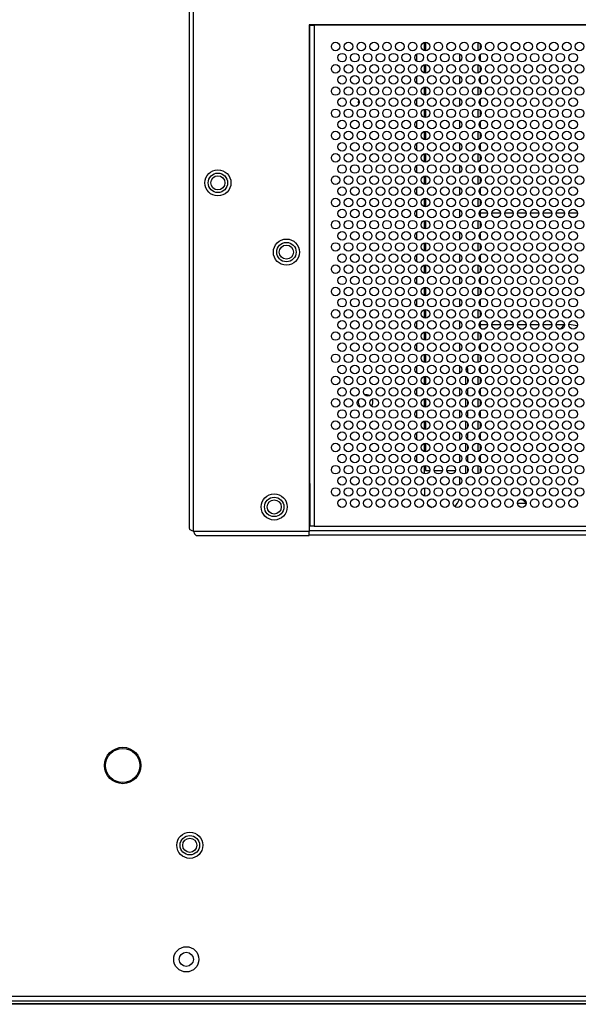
# Model space of a CAD drawing. Header units: millimetres. Extents: x 3619 to 4737, y 1503 to 2366.
# Tile 44 of 256: x 3858 to 3902, y 1773 to 1849. Entities that reach past the tile are written whole.
import ezdxf

# ---------------------------------------------------------------- set-up
doc = ezdxf.new("R2010")
doc.units = ezdxf.units.MM

msp = doc.modelspace()

# ---------------------------------------------------------------- linework, layer by layer
at = {"color": 7, "linetype": 'Continuous', "lineweight": 30}
for p, q in [((3871.2463, 1963.6582), (3871.2463, 1809.8829)), ((3871.5796, 1809.6472), (3871.5796, 1963.8939)), ((3941.6463, 1849.0705), (3880.5796, 1849.0705)), ((3880.5796, 1849.0705), (3880.5796, 1809.6472)), ((3880.6463, 1813.3805), (3880.6463, 1849.0705)), ((3880.6463, 1849.0472), (3880.9796, 1849.0472)), ((3880.9796, 1849.0472), (3880.9796, 1849.0705)), ((3941.2463, 1849.0472), (3880.9796, 1849.0472)), ((3880.9796, 1849.0472), (3880.9796, 1810.0472)), ((3889.6463, 1847.7139), (3889.6463, 1847.0472)), ((3893.9263, 1847.1997), (3893.9263, 1847.5614)), ((3888.9796, 1846.2252), (3888.9796, 1846.8026)), ((3892.313, 1846.2252), (3892.313, 1846.8026)), ((3893.9263, 1846.2635), (3893.9263, 1846.7643)), ((3889.6463, 1845.9805), (3889.6463, 1845.3139)), ((3893.9263, 1845.4663), (3893.9263, 1845.8281)), ((3888.9796, 1844.4919), (3888.9796, 1845.0692)), ((3892.313, 1844.4919), (3892.313, 1845.0692)), ((3893.9263, 1844.5301), (3893.9263, 1845.031)), ((3889.6463, 1844.2472), (3889.6463, 1843.5805)), ((3893.9263, 1843.733), (3893.9263, 1844.0947)), ((3884.8263, 1843.1405), (3884.8263, 1842.9539)), ((3888.9796, 1842.7585), (3888.9796, 1843.3359)), ((3892.313, 1842.7585), (3892.313, 1843.3359)), ((3893.9263, 1842.7968), (3893.9263, 1843.2976)), ((3889.6463, 1842.5139), (3889.6463, 1841.8472)), ((3893.9263, 1841.9997), (3893.9263, 1842.3614)), ((3888.9796, 1841.0252), (3888.9796, 1841.6026)), ((3892.313, 1841.0252), (3892.313, 1841.6026)), ((3893.9263, 1841.0635), (3893.9263, 1841.5643)), ((3889.6463, 1840.7805), (3889.6463, 1840.1139)), ((3893.9263, 1840.2663), (3893.9263, 1840.6281)), ((3888.9796, 1839.2919), (3888.9796, 1839.8692)), ((3892.313, 1839.2919), (3892.313, 1839.8692)), ((3893.9263, 1839.3301), (3893.9263, 1839.831)), ((3889.6463, 1839.0472), (3889.6463, 1838.3805)), ((3893.9263, 1838.533), (3893.9263, 1838.8947)), ((3888.9796, 1837.5585), (3888.9796, 1838.1359)), ((3892.313, 1837.5585), (3892.313, 1838.1359)), ((3893.9263, 1837.5968), (3893.9263, 1838.0976)), ((3889.6463, 1837.3139), (3889.6463, 1836.6472)), ((3893.9263, 1836.7997), (3893.9263, 1837.1614)), ((3888.9796, 1835.8252), (3888.9796, 1836.4026)), ((3892.313, 1835.8252), (3892.313, 1836.4026)), ((3893.9263, 1835.8635), (3893.9263, 1836.3643)), ((3889.6463, 1835.5805), (3889.6463, 1834.9139)), ((3893.9263, 1835.0663), (3893.9263, 1835.4281)), ((3888.9796, 1834.0919), (3888.9796, 1834.6692)), ((3892.313, 1834.0919), (3892.313, 1834.6692)), ((3893.9263, 1834.1301), (3893.9263, 1834.631)), ((3889.6463, 1833.8472), (3889.6463, 1833.1805)), ((3894.4776, 1834.4172), (3893.9263, 1834.4172)), ((3893.9263, 1833.333), (3893.9263, 1833.6947)), ((3894.2983, 1834.0839), (3893.9943, 1834.0839)), ((3895.4776, 1834.4172), (3894.815, 1834.4172)), ((3895.2983, 1834.0839), (3894.9943, 1834.0839)), ((3896.4776, 1834.4172), (3895.815, 1834.4172)), ((3896.2983, 1834.0839), (3895.9943, 1834.0839)), ((3897.4776, 1834.4172), (3896.815, 1834.4172)), ((3897.2983, 1834.0839), (3896.9943, 1834.0839)), ((3898.4776, 1834.4172), (3897.815, 1834.4172)), ((3898.2983, 1834.0839), (3897.9943, 1834.0839)), ((3899.4776, 1834.4172), (3898.815, 1834.4172)), ((3899.2983, 1834.0839), (3898.9943, 1834.0839)), ((3900.4776, 1834.4172), (3899.815, 1834.4172)), ((3900.2983, 1834.0839), (3899.9943, 1834.0839)), ((3901.4776, 1834.4172), (3900.815, 1834.4172)), ((3901.2983, 1834.0839), (3900.9943, 1834.0839)), ((3888.9796, 1832.3585), (3888.9796, 1832.9359)), ((3892.313, 1832.3585), (3892.313, 1832.9359)), ((3893.9263, 1832.3968), (3893.9263, 1832.8976)), ((3889.6463, 1832.1139), (3889.6463, 1831.4472)), ((3893.9263, 1831.5997), (3893.9263, 1831.9614)), ((3888.9796, 1830.6252), (3888.9796, 1831.2026)), ((3892.313, 1830.6252), (3892.313, 1831.2026)), ((3893.9263, 1830.6635), (3893.9263, 1831.1643)), ((3889.6463, 1830.3805), (3889.6463, 1829.7139)), ((3893.9263, 1829.8663), (3893.9263, 1830.2281)), ((3888.9796, 1828.8919), (3888.9796, 1829.4692)), ((3892.313, 1828.8919), (3892.313, 1829.4692)), ((3893.9263, 1828.9301), (3893.9263, 1829.431)), ((3889.6463, 1828.6472), (3889.6463, 1827.9805)), ((3893.9263, 1828.133), (3893.9263, 1828.4947)), ((3888.9796, 1827.1585), (3888.9796, 1827.7359)), ((3892.313, 1827.1585), (3892.313, 1827.7359)), ((3893.9263, 1827.1968), (3893.9263, 1827.6976)), ((3889.6463, 1826.9139), (3889.6463, 1826.2472)), ((3893.9263, 1826.3997), (3893.9263, 1826.7614)), ((3888.9796, 1825.4252), (3888.9796, 1826.0025)), ((3892.313, 1825.4252), (3892.313, 1826.0025)), ((3893.9263, 1825.4635), (3893.9263, 1825.9643)), ((3893.9263, 1825.7505), (3894.4776, 1825.7505)), ((3893.9943, 1825.4172), (3894.2983, 1825.4172)), ((3894.815, 1825.7505), (3895.4776, 1825.7505)), ((3894.9943, 1825.4172), (3895.2983, 1825.4172)), ((3895.815, 1825.7505), (3896.4776, 1825.7505)), ((3895.9943, 1825.4172), (3896.2983, 1825.4172)), ((3896.815, 1825.7505), (3897.4776, 1825.7505)), ((3896.9943, 1825.4172), (3897.2983, 1825.4172)), ((3897.815, 1825.7505), (3898.4776, 1825.7505)), ((3897.9943, 1825.4172), (3898.2983, 1825.4172)), ((3898.815, 1825.7505), (3899.4776, 1825.7505)), ((3898.9943, 1825.4172), (3899.2983, 1825.4172)), ((3899.815, 1825.7505), (3900.4776, 1825.7505)), ((3899.9943, 1825.4172), (3900.1574, 1825.4172)), ((3889.6463, 1825.1805), (3889.6463, 1824.5139)), ((3893.9263, 1824.6663), (3893.9263, 1825.0281)), ((3888.9796, 1823.6919), (3888.9796, 1824.2692)), ((3892.313, 1823.6919), (3892.313, 1824.2692)), ((3893.9263, 1823.7301), (3893.9263, 1824.231)), ((3889.6463, 1823.4472), (3889.6463, 1822.7805)), ((3893.9263, 1822.933), (3893.9263, 1823.2947)), ((3888.9796, 1821.9585), (3888.9796, 1822.5359)), ((3892.313, 1821.9585), (3892.313, 1822.5359)), ((3892.8917, 1822.4624), (3892.9263, 1822.2505)), ((3892.9263, 1822.2505), (3892.9263, 1821.9968)), ((3893.9263, 1821.9968), (3893.9263, 1822.4976)), ((3889.6463, 1821.7139), (3889.6463, 1821.0472)), ((3892.7596, 1821.694), (3892.7596, 1821.0671)), ((3892.9263, 1821.5614), (3892.9263, 1821.1997)), ((3893.9263, 1821.1997), (3893.9263, 1821.5614)), ((3888.9796, 1820.2252), (3888.9796, 1820.8026)), ((3892.313, 1820.2252), (3892.313, 1820.8026)), ((3892.9263, 1820.7643), (3892.9263, 1820.2635)), ((3893.9263, 1820.2635), (3893.9263, 1820.7643)), ((3884.4507, 1819.9171), (3884.413, 1819.7139)), ((3889.6463, 1819.9805), (3889.6463, 1819.3139)), ((3892.7596, 1819.9607), (3892.7596, 1819.3337)), ((3892.9263, 1819.8281), (3892.9263, 1819.4663)), ((3893.9263, 1819.4663), (3893.9263, 1819.8281)), ((3888.9796, 1818.4919), (3888.9796, 1819.0692)), ((3892.313, 1818.4919), (3892.313, 1819.0692)), ((3892.9263, 1819.031), (3892.9263, 1818.5301)), ((3893.9263, 1818.5301), (3893.9263, 1819.031)), ((3889.6463, 1818.2472), (3889.6463, 1817.5805)), ((3892.7596, 1818.2274), (3892.7596, 1817.6004)), ((3892.9263, 1818.0947), (3892.9263, 1817.733)), ((3893.9263, 1817.733), (3893.9263, 1818.0947)), ((3888.9796, 1816.7585), (3888.9796, 1817.3359)), ((3892.313, 1816.7585), (3892.313, 1817.3359)), ((3892.9263, 1817.2976), (3892.9263, 1816.7968)), ((3893.9263, 1816.7968), (3893.9263, 1817.2976)), ((3889.6463, 1816.5139), (3889.6463, 1815.8472)), ((3892.7596, 1816.494), (3892.7596, 1815.8671)), ((3892.9263, 1816.3614), (3892.9263, 1815.9997)), ((3893.9263, 1815.9997), (3893.9263, 1816.3614)), ((3888.9796, 1815.0252), (3888.9796, 1815.6026)), ((3892.313, 1815.0252), (3892.313, 1815.6026)), ((3892.9263, 1815.5643), (3892.9263, 1815.0635)), ((3893.9263, 1815.0635), (3893.9263, 1815.5643)), ((3889.6463, 1814.7805), (3889.6463, 1814.3805)), ((3892.7596, 1814.7607), (3892.7596, 1814.1337)), ((3892.9263, 1814.6281), (3892.9263, 1814.2664)), ((3893.9263, 1814.2664), (3893.9263, 1814.6281)), ((3889.6463, 1814.3805), (3889.9729, 1814.3805)), ((3890.3197, 1814.3805), (3890.9729, 1814.3805)), ((3891.3197, 1814.3805), (3891.9729, 1814.3805)), ((3892.313, 1813.2919), (3892.313, 1813.8692)), ((3880.6463, 1813.3805), (3880.5796, 1813.3805)), ((3880.6463, 1813.3805), (3880.6463, 1812.0472)), ((3889.5585, 1813.0354), (3889.5585, 1812.3934)), ((3880.6463, 1812.0472), (3880.6463, 1810.9262)), ((3896.4504, 1811.7107), (3896.4685, 1811.7618)), ((3897.4783, 1811.8172), (3896.8143, 1811.8172)), ((3896.9434, 1812.1117), (3896.993, 1812.1139)), ((3880.6463, 1810.9262), (3880.6463, 1810.0472)), ((3880.6463, 1810.3805), (3880.5796, 1810.3805)), ((3880.6463, 1810.0472), (3880.5796, 1810.0472)), ((3880.9796, 1810.0472), (3880.6463, 1810.0472)), ((3880.9796, 1810.0472), (3941.2463, 1810.0472)), ((3880.5796, 1809.6472), (3871.5796, 1809.6472)), ((3871.8153, 1809.3139), (3880.5796, 1809.3139)), ((3880.5796, 1809.7139), (3941.6463, 1809.7139)), ((3880.5796, 1809.3139), (3880.5796, 1809.6472)), ((3880.5796, 1809.3805), (3941.6463, 1809.3805)), ((4238.1063, 1773.4405), (3835.6996, 1773.4405)), ((3835.9353, 1773.1072), (4237.8706, 1773.1072)), ((4006.693, 1772.8872), (3841.7683, 1772.8872)), ((4006.6946, 1772.8405), (3841.7683, 1772.8405))]:
    msp.add_line(p, q, dxfattribs=at)
at = {"color": 8, "linetype": 'Continuous', "lineweight": 30}
for p, q in [((3889.5585, 1847.059), (3889.5585, 1847.7021)), ((3893.7596, 1847.0671), (3893.7596, 1847.694)), ((3889.5585, 1845.3256), (3889.5585, 1845.9688)), ((3893.7596, 1845.3337), (3893.7596, 1845.9607)), ((3889.5585, 1843.5923), (3889.5585, 1844.2354)), ((3893.7596, 1843.6004), (3893.7596, 1844.2274)), ((3889.5585, 1841.859), (3889.5585, 1842.5021)), ((3893.7596, 1841.8671), (3893.7596, 1842.494)), ((3889.5585, 1840.1256), (3889.5585, 1840.7688)), ((3893.7596, 1840.1337), (3893.7596, 1840.7607)), ((3889.5585, 1838.3923), (3889.5585, 1839.0354)), ((3893.7596, 1838.4004), (3893.7596, 1839.0274)), ((3889.5585, 1836.659), (3889.5585, 1837.3021)), ((3893.7596, 1836.6671), (3893.7596, 1837.294)), ((3889.5585, 1834.9256), (3889.5585, 1835.5688)), ((3893.7596, 1834.9337), (3893.7596, 1835.5607)), ((3889.5585, 1833.1923), (3889.5585, 1833.8354)), ((3893.7596, 1833.2004), (3893.7596, 1833.8274)), ((3889.5585, 1831.459), (3889.5585, 1832.1021)), ((3893.7596, 1831.4671), (3893.7596, 1832.094)), ((3889.5585, 1829.7256), (3889.5585, 1830.3688)), ((3893.7596, 1829.7337), (3893.7596, 1830.3607)), ((3889.5585, 1827.9923), (3889.5585, 1828.6354)), ((3893.7596, 1828.0004), (3893.7596, 1828.6274)), ((3889.5585, 1826.259), (3889.5585, 1826.9021)), ((3893.7596, 1826.2671), (3893.7596, 1826.894)), ((3900.1574, 1825.4172), (3900.4787, 1825.7385)), ((3889.5585, 1824.5256), (3889.5585, 1825.1688)), ((3893.7596, 1824.5337), (3893.7596, 1825.1607)), ((3889.5585, 1822.7923), (3889.5585, 1823.4354)), ((3893.7596, 1822.8004), (3893.7596, 1823.4274)), ((3892.9263, 1822.2505), (3892.813, 1822.2505)), ((3889.5585, 1821.059), (3889.5585, 1821.7021)), ((3893.7596, 1821.0671), (3893.7596, 1821.694)), ((3889.5585, 1819.3256), (3889.5585, 1819.9688)), ((3893.7596, 1819.3337), (3893.7596, 1819.9607)), ((3889.5585, 1817.5923), (3889.5585, 1818.2354)), ((3893.7596, 1817.6004), (3893.7596, 1818.2274)), ((3889.5585, 1815.859), (3889.5585, 1816.5021)), ((3893.7596, 1815.8671), (3893.7596, 1816.494)), ((3889.5585, 1814.1256), (3889.5585, 1814.7688)), ((3893.7596, 1814.1337), (3893.7596, 1814.7607)), ((3880.5796, 1812.0472), (3880.6463, 1812.0472))]:
    msp.add_line(p, q, dxfattribs=at)
at = {"color": 7, "linetype": 'Continuous', "lineweight": 30, "flags": 128}
for points in [[(3884.437, 1843.2104), (3884.413, 1843.0472), (3884.437, 1842.884)], [(3892.3865, 1822.905), (3892.5148, 1822.8665), (3892.6635, 1822.781)], [(3884.413, 1819.7139), (3884.4561, 1819.497), (3884.5695, 1819.3228)]]:
    msp.add_lwpolyline(points, dxfattribs=at)
at = {"color": 7, "linetype": 'Continuous', "lineweight": 30}
for centre, radius in [((3882.6463, 1847.3805), 0.3333), ((3883.6463, 1847.3805), 0.3333), ((3884.6463, 1847.3805), 0.3333), ((3885.6463, 1847.3805), 0.3333), ((3886.6463, 1847.3805), 0.3333), ((3887.6463, 1847.3805), 0.3333), ((3888.6463, 1847.3805), 0.3333), ((3889.6463, 1847.3805), 0.3333), ((3890.6463, 1847.3805), 0.3333), ((3891.6463, 1847.3805), 0.3333), ((3892.6463, 1847.3805), 0.3333), ((3893.6463, 1847.3805), 0.3333), ((3894.6463, 1847.3805), 0.3333), ((3895.6463, 1847.3805), 0.3333), ((3896.6463, 1847.3805), 0.3333), ((3897.6463, 1847.3805), 0.3333), ((3898.6463, 1847.3805), 0.3333), ((3899.6463, 1847.3805), 0.3333), ((3900.6463, 1847.3805), 0.3333), ((3901.6463, 1847.3805), 0.3333), ((3883.1463, 1846.5139), 0.3333), ((3884.1463, 1846.5139), 0.3333), ((3885.1463, 1846.5139), 0.3333), ((3886.1463, 1846.5139), 0.3333), ((3887.1463, 1846.5139), 0.3333), ((3888.1463, 1846.5139), 0.3333), ((3889.1463, 1846.5139), 0.3333), ((3890.1463, 1846.5139), 0.3333), ((3891.1463, 1846.5139), 0.3333), ((3892.1463, 1846.5139), 0.3333), ((3893.1463, 1846.5139), 0.3333), ((3894.1463, 1846.5139), 0.3333), ((3895.1463, 1846.5139), 0.3333), ((3896.1463, 1846.5139), 0.3333), ((3897.1463, 1846.5139), 0.3333), ((3898.1463, 1846.5139), 0.3333), ((3899.1463, 1846.5139), 0.3333), ((3900.1463, 1846.5139), 0.3333), ((3901.1463, 1846.5139), 0.3333), ((3882.6463, 1845.6472), 0.3333), ((3883.6463, 1845.6472), 0.3333), ((3884.6463, 1845.6472), 0.3333), ((3885.6463, 1845.6472), 0.3333), ((3886.6463, 1845.6472), 0.3333), ((3887.6463, 1845.6472), 0.3333), ((3888.6463, 1845.6472), 0.3333), ((3889.6463, 1845.6472), 0.3333), ((3890.6463, 1845.6472), 0.3333), ((3891.6463, 1845.6472), 0.3333), ((3892.6463, 1845.6472), 0.3333), ((3893.6463, 1845.6472), 0.3333), ((3894.6463, 1845.6472), 0.3333), ((3895.6463, 1845.6472), 0.3333), ((3896.6463, 1845.6472), 0.3333), ((3897.6463, 1845.6472), 0.3333), ((3898.6463, 1845.6472), 0.3333), ((3899.6463, 1845.6472), 0.3333), ((3900.6463, 1845.6472), 0.3333), ((3901.6463, 1845.6472), 0.3333), ((3883.1463, 1844.7805), 0.3333), ((3884.1463, 1844.7805), 0.3333), ((3885.1463, 1844.7805), 0.3333), ((3886.1463, 1844.7805), 0.3333), ((3887.1463, 1844.7805), 0.3333), ((3888.1463, 1844.7805), 0.3333), ((3889.1463, 1844.7805), 0.3333), ((3890.1463, 1844.7805), 0.3333), ((3891.1463, 1844.7805), 0.3333), ((3892.1463, 1844.7805), 0.3333), ((3893.1463, 1844.7805), 0.3333), ((3894.1463, 1844.7805), 0.3333), ((3895.1463, 1844.7805), 0.3333), ((3896.1463, 1844.7805), 0.3333), ((3897.1463, 1844.7805), 0.3333), ((3898.1463, 1844.7805), 0.3333), ((3899.1463, 1844.7805), 0.3333), ((3900.1463, 1844.7805), 0.3333), ((3901.1463, 1844.7805), 0.3333), ((3882.6463, 1843.9139), 0.3333), ((3883.6463, 1843.9139), 0.3333), ((3884.6463, 1843.9139), 0.3333), ((3885.6463, 1843.9139), 0.3333), ((3886.6463, 1843.9139), 0.3333), ((3887.6463, 1843.9139), 0.3333), ((3888.6463, 1843.9139), 0.3333), ((3889.6463, 1843.9139), 0.3333), ((3890.6463, 1843.9139), 0.3333), ((3891.6463, 1843.9139), 0.3333), ((3892.6463, 1843.9139), 0.3333), ((3893.6463, 1843.9139), 0.3333), ((3894.6463, 1843.9139), 0.3333), ((3895.6463, 1843.9139), 0.3333), ((3896.6463, 1843.9139), 0.3333), ((3897.6463, 1843.9139), 0.3333), ((3898.6463, 1843.9139), 0.3333), ((3899.6463, 1843.9139), 0.3333), ((3900.6463, 1843.9139), 0.3333), ((3901.6463, 1843.9139), 0.3333), ((3883.1463, 1843.0472), 0.3333), ((3884.1463, 1843.0472), 0.3333), ((3885.1463, 1843.0472), 0.3333), ((3886.1463, 1843.0472), 0.3333), ((3887.1463, 1843.0472), 0.3333), ((3888.1463, 1843.0472), 0.3333), ((3889.1463, 1843.0472), 0.3333), ((3890.1463, 1843.0472), 0.3333), ((3891.1463, 1843.0472), 0.3333), ((3892.1463, 1843.0472), 0.3333), ((3893.1463, 1843.0472), 0.3333), ((3894.1463, 1843.0472), 0.3333), ((3895.1463, 1843.0472), 0.3333), ((3896.1463, 1843.0472), 0.3333), ((3897.1463, 1843.0472), 0.3333), ((3898.1463, 1843.0472), 0.3333), ((3899.1463, 1843.0472), 0.3333), ((3900.1463, 1843.0472), 0.3333), ((3901.1463, 1843.0472), 0.3333), ((3882.6463, 1842.1805), 0.3333), ((3883.6463, 1842.1805), 0.3333), ((3884.6463, 1842.1805), 0.3333), ((3885.6463, 1842.1805), 0.3333), ((3886.6463, 1842.1805), 0.3333), ((3887.6463, 1842.1805), 0.3333), ((3888.6463, 1842.1805), 0.3333), ((3889.6463, 1842.1805), 0.3333), ((3890.6463, 1842.1805), 0.3333), ((3891.6463, 1842.1805), 0.3333), ((3892.6463, 1842.1805), 0.3333), ((3893.6463, 1842.1805), 0.3333), ((3894.6463, 1842.1805), 0.3333), ((3895.6463, 1842.1805), 0.3333), ((3896.6463, 1842.1805), 0.3333), ((3897.6463, 1842.1805), 0.3333), ((3898.6463, 1842.1805), 0.3333), ((3899.6463, 1842.1805), 0.3333), ((3900.6463, 1842.1805), 0.3333), ((3901.6463, 1842.1805), 0.3333), ((3883.1463, 1841.3139), 0.3333), ((3884.1463, 1841.3139), 0.3333), ((3885.1463, 1841.3139), 0.3333), ((3886.1463, 1841.3139), 0.3333), ((3887.1463, 1841.3139), 0.3333), ((3888.1463, 1841.3139), 0.3333), ((3889.1463, 1841.3139), 0.3333), ((3890.1463, 1841.3139), 0.3333), ((3891.1463, 1841.3139), 0.3333), ((3892.1463, 1841.3139), 0.3333), ((3893.1463, 1841.3139), 0.3333), ((3894.1463, 1841.3139), 0.3333), ((3895.1463, 1841.3139), 0.3333), ((3896.1463, 1841.3139), 0.3333), ((3897.1463, 1841.3139), 0.3333), ((3898.1463, 1841.3139), 0.3333), ((3899.1463, 1841.3139), 0.3333), ((3900.1463, 1841.3139), 0.3333), ((3901.1463, 1841.3139), 0.3333), ((3882.6463, 1840.4472), 0.3333), ((3883.6463, 1840.4472), 0.3333), ((3884.6463, 1840.4472), 0.3333), ((3885.6463, 1840.4472), 0.3333), ((3886.6463, 1840.4472), 0.3333), ((3887.6463, 1840.4472), 0.3333), ((3888.6463, 1840.4472), 0.3333), ((3889.6463, 1840.4472), 0.3333), ((3890.6463, 1840.4472), 0.3333), ((3891.6463, 1840.4472), 0.3333), ((3892.6463, 1840.4472), 0.3333), ((3893.6463, 1840.4472), 0.3333), ((3894.6463, 1840.4472), 0.3333), ((3895.6463, 1840.4472), 0.3333), ((3896.6463, 1840.4472), 0.3333), ((3897.6463, 1840.4472), 0.3333), ((3898.6463, 1840.4472), 0.3333), ((3899.6463, 1840.4472), 0.3333), ((3900.6463, 1840.4472), 0.3333), ((3901.6463, 1840.4472), 0.3333), ((3883.1463, 1839.5805), 0.3333), ((3884.1463, 1839.5805), 0.3333), ((3885.1463, 1839.5805), 0.3333), ((3886.1463, 1839.5805), 0.3333), ((3887.1463, 1839.5805), 0.3333), ((3888.1463, 1839.5805), 0.3333), ((3889.1463, 1839.5805), 0.3333), ((3890.1463, 1839.5805), 0.3333), ((3891.1463, 1839.5805), 0.3333), ((3892.1463, 1839.5805), 0.3333), ((3893.1463, 1839.5805), 0.3333), ((3894.1463, 1839.5805), 0.3333), ((3895.1463, 1839.5805), 0.3333), ((3896.1463, 1839.5805), 0.3333), ((3897.1463, 1839.5805), 0.3333), ((3898.1463, 1839.5805), 0.3333), ((3899.1463, 1839.5805), 0.3333), ((3900.1463, 1839.5805), 0.3333), ((3901.1463, 1839.5805), 0.3333), ((3882.6463, 1838.7139), 0.3333), ((3883.6463, 1838.7139), 0.3333), ((3884.6463, 1838.7139), 0.3333), ((3885.6463, 1838.7139), 0.3333), ((3886.6463, 1838.7139), 0.3333), ((3887.6463, 1838.7139), 0.3333), ((3888.6463, 1838.7139), 0.3333), ((3889.6463, 1838.7139), 0.3333), ((3890.6463, 1838.7139), 0.3333), ((3891.6463, 1838.7139), 0.3333), ((3892.6463, 1838.7139), 0.3333), ((3893.6463, 1838.7139), 0.3333), ((3894.6463, 1838.7139), 0.3333), ((3895.6463, 1838.7139), 0.3333), ((3896.6463, 1838.7139), 0.3333), ((3897.6463, 1838.7139), 0.3333), ((3898.6463, 1838.7139), 0.3333), ((3899.6463, 1838.7139), 0.3333), ((3900.6463, 1838.7139), 0.3333), ((3901.6463, 1838.7139), 0.3333), ((3873.4796, 1836.7705), 1.0167), ((3873.4796, 1836.7705), 0.7562), ((3883.1463, 1837.8472), 0.3333), ((3884.1463, 1837.8472), 0.3333), ((3885.1463, 1837.8472), 0.3333), ((3886.1463, 1837.8472), 0.3333), ((3887.1463, 1837.8472), 0.3333), ((3888.1463, 1837.8472), 0.3333), ((3889.1463, 1837.8472), 0.3333), ((3890.1463, 1837.8472), 0.3333), ((3891.1463, 1837.8472), 0.3333), ((3892.1463, 1837.8472), 0.3333), ((3893.1463, 1837.8472), 0.3333), ((3894.1463, 1837.8472), 0.3333), ((3895.1463, 1837.8472), 0.3333), ((3896.1463, 1837.8472), 0.3333), ((3897.1463, 1837.8472), 0.3333), ((3898.1463, 1837.8472), 0.3333), ((3899.1463, 1837.8472), 0.3333), ((3900.1463, 1837.8472), 0.3333), ((3901.1463, 1837.8472), 0.3333), ((3873.4796, 1836.7705), 0.55), ((3882.6463, 1836.9805), 0.3333), ((3883.6463, 1836.9805), 0.3333), ((3884.6463, 1836.9805), 0.3333), ((3885.6463, 1836.9805), 0.3333), ((3886.6463, 1836.9805), 0.3333), ((3887.6463, 1836.9805), 0.3333), ((3888.6463, 1836.9805), 0.3333), ((3889.6463, 1836.9805), 0.3333), ((3890.6463, 1836.9805), 0.3333), ((3891.6463, 1836.9805), 0.3333), ((3892.6463, 1836.9805), 0.3333), ((3893.6463, 1836.9805), 0.3333), ((3894.6463, 1836.9805), 0.3333), ((3895.6463, 1836.9805), 0.3333), ((3896.6463, 1836.9805), 0.3333), ((3897.6463, 1836.9805), 0.3333), ((3898.6463, 1836.9805), 0.3333), ((3899.6463, 1836.9805), 0.3333), ((3900.6463, 1836.9805), 0.3333), ((3901.6463, 1836.9805), 0.3333), ((3883.1463, 1836.1139), 0.3333), ((3884.1463, 1836.1139), 0.3333), ((3885.1463, 1836.1139), 0.3333), ((3886.1463, 1836.1139), 0.3333), ((3887.1463, 1836.1139), 0.3333), ((3888.1463, 1836.1139), 0.3333), ((3889.1463, 1836.1139), 0.3333), ((3890.1463, 1836.1139), 0.3333), ((3891.1463, 1836.1139), 0.3333), ((3892.1463, 1836.1139), 0.3333), ((3893.1463, 1836.1139), 0.3333), ((3894.1463, 1836.1139), 0.3333), ((3895.1463, 1836.1139), 0.3333), ((3896.1463, 1836.1139), 0.3333), ((3897.1463, 1836.1139), 0.3333), ((3898.1463, 1836.1139), 0.3333), ((3899.1463, 1836.1139), 0.3333), ((3900.1463, 1836.1139), 0.3333), ((3901.1463, 1836.1139), 0.3333), ((3882.6463, 1835.2472), 0.3333), ((3883.6463, 1835.2472), 0.3333), ((3884.6463, 1835.2472), 0.3333), ((3885.6463, 1835.2472), 0.3333), ((3886.6463, 1835.2472), 0.3333), ((3887.6463, 1835.2472), 0.3333), ((3888.6463, 1835.2472), 0.3333), ((3889.6463, 1835.2472), 0.3333), ((3890.6463, 1835.2472), 0.3333), ((3891.6463, 1835.2472), 0.3333), ((3892.6463, 1835.2472), 0.3333), ((3893.6463, 1835.2472), 0.3333), ((3894.6463, 1835.2472), 0.3333), ((3895.6463, 1835.2472), 0.3333), ((3896.6463, 1835.2472), 0.3333), ((3897.6463, 1835.2472), 0.3333), ((3898.6463, 1835.2472), 0.3333), ((3899.6463, 1835.2472), 0.3333), ((3900.6463, 1835.2472), 0.3333), ((3901.6463, 1835.2472), 0.3333), ((3883.1463, 1834.3805), 0.3333), ((3884.1463, 1834.3805), 0.3333), ((3885.1463, 1834.3805), 0.3333), ((3886.1463, 1834.3805), 0.3333), ((3887.1463, 1834.3805), 0.3333), ((3888.1463, 1834.3805), 0.3333), ((3889.1463, 1834.3805), 0.3333), ((3890.1463, 1834.3805), 0.3333), ((3891.1463, 1834.3805), 0.3333), ((3892.1463, 1834.3805), 0.3333), ((3893.1463, 1834.3805), 0.3333), ((3894.1463, 1834.3805), 0.3333), ((3895.1463, 1834.3805), 0.3333), ((3896.1463, 1834.3805), 0.3333), ((3897.1463, 1834.3805), 0.3333), ((3898.1463, 1834.3805), 0.3333), ((3899.1463, 1834.3805), 0.3333), ((3900.1463, 1834.3805), 0.3333), ((3901.1463, 1834.3805), 0.3333), ((3882.6463, 1833.5139), 0.3333), ((3883.6463, 1833.5139), 0.3333), ((3884.6463, 1833.5139), 0.3333), ((3885.6463, 1833.5139), 0.3333), ((3886.6463, 1833.5139), 0.3333), ((3887.6463, 1833.5139), 0.3333), ((3888.6463, 1833.5139), 0.3333), ((3889.6463, 1833.5139), 0.3333), ((3890.6463, 1833.5139), 0.3333), ((3891.6463, 1833.5139), 0.3333), ((3892.6463, 1833.5139), 0.3333), ((3893.6463, 1833.5139), 0.3333), ((3894.6463, 1833.5139), 0.3333), ((3895.6463, 1833.5139), 0.3333), ((3896.6463, 1833.5139), 0.3333), ((3897.6463, 1833.5139), 0.3333), ((3898.6463, 1833.5139), 0.3333), ((3899.6463, 1833.5139), 0.3333), ((3900.6463, 1833.5139), 0.3333), ((3901.6463, 1833.5139), 0.3333), ((3883.1463, 1832.6472), 0.3333), ((3884.1463, 1832.6472), 0.3333), ((3885.1463, 1832.6472), 0.3333), ((3886.1463, 1832.6472), 0.3333), ((3887.1463, 1832.6472), 0.3333), ((3888.1463, 1832.6472), 0.3333), ((3889.1463, 1832.6472), 0.3333), ((3890.1463, 1832.6472), 0.3333), ((3891.1463, 1832.6472), 0.3333), ((3892.1463, 1832.6472), 0.3333), ((3893.1463, 1832.6472), 0.3333), ((3894.1463, 1832.6472), 0.3333), ((3895.1463, 1832.6472), 0.3333), ((3896.1463, 1832.6472), 0.3333), ((3897.1463, 1832.6472), 0.3333), ((3898.1463, 1832.6472), 0.3333), ((3899.1463, 1832.6472), 0.3333), ((3900.1463, 1832.6472), 0.3333), ((3901.1463, 1832.6472), 0.3333), ((3878.813, 1831.3805), 1.0167), ((3878.813, 1831.3805), 0.7562), ((3878.813, 1831.3805), 0.55), ((3882.6463, 1831.7805), 0.3333), ((3883.6463, 1831.7805), 0.3333), ((3884.6463, 1831.7805), 0.3333), ((3885.6463, 1831.7805), 0.3333), ((3886.6463, 1831.7805), 0.3333), ((3887.6463, 1831.7805), 0.3333), ((3888.6463, 1831.7805), 0.3333), ((3889.6463, 1831.7805), 0.3333), ((3890.6463, 1831.7805), 0.3333), ((3891.6463, 1831.7805), 0.3333), ((3892.6463, 1831.7805), 0.3333), ((3893.6463, 1831.7805), 0.3333), ((3894.6463, 1831.7805), 0.3333), ((3895.6463, 1831.7805), 0.3333), ((3896.6463, 1831.7805), 0.3333), ((3897.6463, 1831.7805), 0.3333), ((3898.6463, 1831.7805), 0.3333), ((3899.6463, 1831.7805), 0.3333), ((3900.6463, 1831.7805), 0.3333), ((3901.6463, 1831.7805), 0.3333), ((3883.1463, 1830.9139), 0.3333), ((3884.1463, 1830.9139), 0.3333), ((3885.1463, 1830.9139), 0.3333), ((3886.1463, 1830.9139), 0.3333), ((3887.1463, 1830.9139), 0.3333), ((3888.1463, 1830.9139), 0.3333), ((3889.1463, 1830.9139), 0.3333), ((3890.1463, 1830.9139), 0.3333), ((3891.1463, 1830.9139), 0.3333), ((3892.1463, 1830.9139), 0.3333), ((3893.1463, 1830.9139), 0.3333), ((3894.1463, 1830.9139), 0.3333), ((3895.1463, 1830.9139), 0.3333), ((3896.1463, 1830.9139), 0.3333), ((3897.1463, 1830.9139), 0.3333), ((3898.1463, 1830.9139), 0.3333), ((3899.1463, 1830.9139), 0.3333), ((3900.1463, 1830.9139), 0.3333), ((3901.1463, 1830.9139), 0.3333), ((3882.6463, 1830.0472), 0.3333), ((3883.6463, 1830.0472), 0.3333), ((3884.6463, 1830.0472), 0.3333), ((3885.6463, 1830.0472), 0.3333), ((3886.6463, 1830.0472), 0.3333), ((3887.6463, 1830.0472), 0.3333), ((3888.6463, 1830.0472), 0.3333), ((3889.6463, 1830.0472), 0.3333), ((3890.6463, 1830.0472), 0.3333), ((3891.6463, 1830.0472), 0.3333), ((3892.6463, 1830.0472), 0.3333), ((3893.6463, 1830.0472), 0.3333), ((3894.6463, 1830.0472), 0.3333), ((3895.6463, 1830.0472), 0.3333), ((3896.6463, 1830.0472), 0.3333), ((3897.6463, 1830.0472), 0.3333), ((3898.6463, 1830.0472), 0.3333), ((3899.6463, 1830.0472), 0.3333), ((3900.6463, 1830.0472), 0.3333), ((3901.6463, 1830.0472), 0.3333), ((3883.1463, 1829.1805), 0.3333), ((3884.1463, 1829.1805), 0.3333), ((3885.1463, 1829.1805), 0.3333), ((3886.1463, 1829.1805), 0.3333), ((3887.1463, 1829.1805), 0.3333), ((3888.1463, 1829.1805), 0.3333), ((3889.1463, 1829.1805), 0.3333), ((3890.1463, 1829.1805), 0.3333), ((3891.1463, 1829.1805), 0.3333), ((3892.1463, 1829.1805), 0.3333), ((3893.1463, 1829.1805), 0.3333), ((3894.1463, 1829.1805), 0.3333), ((3895.1463, 1829.1805), 0.3333), ((3896.1463, 1829.1805), 0.3333), ((3897.1463, 1829.1805), 0.3333), ((3898.1463, 1829.1805), 0.3333), ((3899.1463, 1829.1805), 0.3333), ((3900.1463, 1829.1805), 0.3333), ((3901.1463, 1829.1805), 0.3333), ((3882.6463, 1828.3139), 0.3333), ((3883.6463, 1828.3139), 0.3333), ((3884.6463, 1828.3139), 0.3333), ((3885.6463, 1828.3139), 0.3333), ((3886.6463, 1828.3139), 0.3333), ((3887.6463, 1828.3139), 0.3333), ((3888.6463, 1828.3139), 0.3333), ((3889.6463, 1828.3139), 0.3333), ((3890.6463, 1828.3139), 0.3333), ((3891.6463, 1828.3139), 0.3333), ((3892.6463, 1828.3139), 0.3333), ((3893.6463, 1828.3139), 0.3333), ((3894.6463, 1828.3139), 0.3333), ((3895.6463, 1828.3139), 0.3333), ((3896.6463, 1828.3139), 0.3333), ((3897.6463, 1828.3139), 0.3333), ((3898.6463, 1828.3139), 0.3333), ((3899.6463, 1828.3139), 0.3333), ((3900.6463, 1828.3139), 0.3333), ((3901.6463, 1828.3139), 0.3333), ((3883.1463, 1827.4472), 0.3333), ((3884.1463, 1827.4472), 0.3333), ((3885.1463, 1827.4472), 0.3333), ((3886.1463, 1827.4472), 0.3333), ((3887.1463, 1827.4472), 0.3333), ((3888.1463, 1827.4472), 0.3333), ((3889.1463, 1827.4472), 0.3333), ((3890.1463, 1827.4472), 0.3333), ((3891.1463, 1827.4472), 0.3333), ((3892.1463, 1827.4472), 0.3333), ((3893.1463, 1827.4472), 0.3333), ((3894.1463, 1827.4472), 0.3333), ((3895.1463, 1827.4472), 0.3333), ((3896.1463, 1827.4472), 0.3333), ((3897.1463, 1827.4472), 0.3333), ((3898.1463, 1827.4472), 0.3333), ((3899.1463, 1827.4472), 0.3333), ((3900.1463, 1827.4472), 0.3333), ((3901.1463, 1827.4472), 0.3333), ((3882.6463, 1826.5805), 0.3333), ((3883.6463, 1826.5805), 0.3333), ((3884.6463, 1826.5805), 0.3333), ((3885.6463, 1826.5805), 0.3333), ((3886.6463, 1826.5805), 0.3333), ((3887.6463, 1826.5805), 0.3333), ((3888.6463, 1826.5805), 0.3333), ((3889.6463, 1826.5805), 0.3333), ((3890.6463, 1826.5805), 0.3333), ((3891.6463, 1826.5805), 0.3333), ((3892.6463, 1826.5805), 0.3333), ((3893.6463, 1826.5805), 0.3333), ((3894.6463, 1826.5805), 0.3333), ((3895.6463, 1826.5805), 0.3333), ((3896.6463, 1826.5805), 0.3333), ((3897.6463, 1826.5805), 0.3333), ((3898.6463, 1826.5805), 0.3333), ((3899.6463, 1826.5805), 0.3333), ((3900.6463, 1826.5805), 0.3333), ((3901.6463, 1826.5805), 0.3333), ((3883.1463, 1825.7139), 0.3333), ((3884.1463, 1825.7139), 0.3333), ((3885.1463, 1825.7139), 0.3333), ((3886.1463, 1825.7139), 0.3333), ((3887.1463, 1825.7139), 0.3333), ((3888.1463, 1825.7139), 0.3333), ((3889.1463, 1825.7139), 0.3333), ((3890.1463, 1825.7139), 0.3333), ((3891.1463, 1825.7139), 0.3333), ((3892.1463, 1825.7139), 0.3333), ((3893.1463, 1825.7139), 0.3333), ((3894.1463, 1825.7139), 0.3333), ((3895.1463, 1825.7139), 0.3333), ((3896.1463, 1825.7139), 0.3333), ((3897.1463, 1825.7139), 0.3333), ((3898.1463, 1825.7139), 0.3333), ((3899.1463, 1825.7139), 0.3333), ((3900.1463, 1825.7139), 0.3333), ((3901.1463, 1825.7139), 0.3333), ((3882.6463, 1824.8472), 0.3333), ((3883.6463, 1824.8472), 0.3333), ((3884.6463, 1824.8472), 0.3333), ((3885.6463, 1824.8472), 0.3333), ((3886.6463, 1824.8472), 0.3333), ((3887.6463, 1824.8472), 0.3333), ((3888.6463, 1824.8472), 0.3333), ((3889.6463, 1824.8472), 0.3333), ((3890.6463, 1824.8472), 0.3333), ((3891.6463, 1824.8472), 0.3333), ((3892.6463, 1824.8472), 0.3333), ((3893.6463, 1824.8472), 0.3333), ((3894.6463, 1824.8472), 0.3333), ((3895.6463, 1824.8472), 0.3333), ((3896.6463, 1824.8472), 0.3333), ((3897.6463, 1824.8472), 0.3333), ((3898.6463, 1824.8472), 0.3333), ((3899.6463, 1824.8472), 0.3333), ((3900.6463, 1824.8472), 0.3333), ((3901.6463, 1824.8472), 0.3333), ((3883.1463, 1823.9805), 0.3333), ((3884.1463, 1823.9805), 0.3333), ((3885.1463, 1823.9805), 0.3333), ((3886.1463, 1823.9805), 0.3333), ((3887.1463, 1823.9805), 0.3333), ((3888.1463, 1823.9805), 0.3333), ((3889.1463, 1823.9805), 0.3333), ((3890.1463, 1823.9805), 0.3333), ((3891.1463, 1823.9805), 0.3333), ((3892.1463, 1823.9805), 0.3333), ((3893.1463, 1823.9805), 0.3333), ((3894.1463, 1823.9805), 0.3333), ((3895.1463, 1823.9805), 0.3333), ((3896.1463, 1823.9805), 0.3333), ((3897.1463, 1823.9805), 0.3333), ((3898.1463, 1823.9805), 0.3333), ((3899.1463, 1823.9805), 0.3333), ((3900.1463, 1823.9805), 0.3333), ((3901.1463, 1823.9805), 0.3333), ((3882.6463, 1823.1139), 0.3333), ((3883.6463, 1823.1139), 0.3333), ((3884.6463, 1823.1139), 0.3333), ((3885.6463, 1823.1139), 0.3333), ((3886.6463, 1823.1139), 0.3333), ((3887.6463, 1823.1139), 0.3333), ((3888.6463, 1823.1139), 0.3333), ((3889.6463, 1823.1139), 0.3333), ((3890.6463, 1823.1139), 0.3333), ((3891.6463, 1823.1139), 0.3333), ((3892.6463, 1823.1139), 0.3333), ((3893.6463, 1823.1139), 0.3333), ((3894.6463, 1823.1139), 0.3333), ((3895.6463, 1823.1139), 0.3333), ((3896.6463, 1823.1139), 0.3333), ((3897.6463, 1823.1139), 0.3333), ((3898.6463, 1823.1139), 0.3333), ((3899.6463, 1823.1139), 0.3333), ((3900.6463, 1823.1139), 0.3333), ((3901.6463, 1823.1139), 0.3333), ((3883.1463, 1822.2472), 0.3333), ((3884.1463, 1822.2472), 0.3333), ((3885.1463, 1822.2472), 0.3333), ((3886.1463, 1822.2472), 0.3333), ((3887.1463, 1822.2472), 0.3333), ((3888.1463, 1822.2472), 0.3333), ((3889.1463, 1822.2472), 0.3333), ((3890.1463, 1822.2472), 0.3333), ((3891.1463, 1822.2472), 0.3333), ((3892.1463, 1822.2472), 0.3333), ((3893.1463, 1822.2472), 0.3333), ((3894.1463, 1822.2472), 0.3333), ((3895.1463, 1822.2472), 0.3333), ((3896.1463, 1822.2472), 0.3333), ((3897.1463, 1822.2472), 0.3333), ((3898.1463, 1822.2472), 0.3333), ((3899.1463, 1822.2472), 0.3333), ((3900.1463, 1822.2472), 0.3333), ((3901.1463, 1822.2472), 0.3333), ((3882.6463, 1821.3805), 0.3333), ((3883.6463, 1821.3805), 0.3333), ((3884.6463, 1821.3805), 0.3333), ((3885.6463, 1821.3805), 0.3333), ((3886.6463, 1821.3805), 0.3333), ((3887.6463, 1821.3805), 0.3333), ((3888.6463, 1821.3805), 0.3333), ((3889.6463, 1821.3805), 0.3333), ((3890.6463, 1821.3805), 0.3333), ((3891.6463, 1821.3805), 0.3333), ((3892.6463, 1821.3805), 0.3333), ((3893.6463, 1821.3805), 0.3333), ((3894.6463, 1821.3805), 0.3333), ((3895.6463, 1821.3805), 0.3333), ((3896.6463, 1821.3805), 0.3333), ((3897.6463, 1821.3805), 0.3333), ((3898.6463, 1821.3805), 0.3333), ((3899.6463, 1821.3805), 0.3333), ((3900.6463, 1821.3805), 0.3333), ((3901.6463, 1821.3805), 0.3333), ((3883.1463, 1820.5139), 0.3333), ((3884.1463, 1820.5139), 0.3333), ((3885.1463, 1820.5139), 0.3333), ((3886.1463, 1820.5139), 0.3333), ((3887.1463, 1820.5139), 0.3333), ((3888.1463, 1820.5139), 0.3333), ((3889.1463, 1820.5139), 0.3333), ((3890.1463, 1820.5139), 0.3333), ((3891.1463, 1820.5139), 0.3333), ((3892.1463, 1820.5139), 0.3333), ((3893.1463, 1820.5139), 0.3333), ((3894.1463, 1820.5139), 0.3333), ((3895.1463, 1820.5139), 0.3333), ((3896.1463, 1820.5139), 0.3333), ((3897.1463, 1820.5139), 0.3333), ((3898.1463, 1820.5139), 0.3333), ((3899.1463, 1820.5139), 0.3333), ((3900.1463, 1820.5139), 0.3333), ((3901.1463, 1820.5139), 0.3333), ((3882.6463, 1819.6472), 0.3333), ((3883.6463, 1819.6472), 0.3333), ((3884.6463, 1819.6472), 0.3333), ((3885.6463, 1819.6472), 0.3333), ((3886.6463, 1819.6472), 0.3333), ((3887.6463, 1819.6472), 0.3333), ((3888.6463, 1819.6472), 0.3333), ((3889.6463, 1819.6472), 0.3333), ((3890.6463, 1819.6472), 0.3333), ((3891.6463, 1819.6472), 0.3333), ((3892.6463, 1819.6472), 0.3333), ((3893.6463, 1819.6472), 0.3333), ((3894.6463, 1819.6472), 0.3333), ((3895.6463, 1819.6472), 0.3333), ((3896.6463, 1819.6472), 0.3333), ((3897.6463, 1819.6472), 0.3333), ((3898.6463, 1819.6472), 0.3333), ((3899.6463, 1819.6472), 0.3333), ((3900.6463, 1819.6472), 0.3333), ((3901.6463, 1819.6472), 0.3333), ((3883.1463, 1818.7805), 0.3333), ((3884.1463, 1818.7805), 0.3333), ((3885.1463, 1818.7805), 0.3333), ((3886.1463, 1818.7805), 0.3333), ((3887.1463, 1818.7805), 0.3333), ((3888.1463, 1818.7805), 0.3333), ((3889.1463, 1818.7805), 0.3333), ((3890.1463, 1818.7805), 0.3333), ((3891.1463, 1818.7805), 0.3333), ((3892.1463, 1818.7805), 0.3333), ((3893.1463, 1818.7805), 0.3333), ((3894.1463, 1818.7805), 0.3333), ((3895.1463, 1818.7805), 0.3333), ((3896.1463, 1818.7805), 0.3333), ((3897.1463, 1818.7805), 0.3333), ((3898.1463, 1818.7805), 0.3333), ((3899.1463, 1818.7805), 0.3333), ((3900.1463, 1818.7805), 0.3333), ((3901.1463, 1818.7805), 0.3333), ((3882.6463, 1817.9139), 0.3333), ((3883.6463, 1817.9139), 0.3333), ((3884.6463, 1817.9139), 0.3333), ((3885.6463, 1817.9139), 0.3333), ((3886.6463, 1817.9139), 0.3333), ((3887.6463, 1817.9139), 0.3333), ((3888.6463, 1817.9139), 0.3333), ((3889.6463, 1817.9139), 0.3333), ((3890.6463, 1817.9139), 0.3333), ((3891.6463, 1817.9139), 0.3333), ((3892.6463, 1817.9139), 0.3333), ((3893.6463, 1817.9139), 0.3333), ((3894.6463, 1817.9139), 0.3333), ((3895.6463, 1817.9139), 0.3333), ((3896.6463, 1817.9139), 0.3333), ((3897.6463, 1817.9139), 0.3333), ((3898.6463, 1817.9139), 0.3333), ((3899.6463, 1817.9139), 0.3333), ((3900.6463, 1817.9139), 0.3333), ((3901.6463, 1817.9139), 0.3333), ((3883.1463, 1817.0472), 0.3333), ((3884.1463, 1817.0472), 0.3333), ((3885.1463, 1817.0472), 0.3333), ((3886.1463, 1817.0472), 0.3333), ((3887.1463, 1817.0472), 0.3333), ((3888.1463, 1817.0472), 0.3333), ((3889.1463, 1817.0472), 0.3333), ((3890.1463, 1817.0472), 0.3333), ((3891.1463, 1817.0472), 0.3333), ((3892.1463, 1817.0472), 0.3333), ((3893.1463, 1817.0472), 0.3333), ((3894.1463, 1817.0472), 0.3333), ((3895.1463, 1817.0472), 0.3333), ((3896.1463, 1817.0472), 0.3333), ((3897.1463, 1817.0472), 0.3333), ((3898.1463, 1817.0472), 0.3333), ((3899.1463, 1817.0472), 0.3333), ((3900.1463, 1817.0472), 0.3333), ((3901.1463, 1817.0472), 0.3333), ((3882.6463, 1816.1805), 0.3333), ((3883.6463, 1816.1805), 0.3333), ((3884.6463, 1816.1805), 0.3333), ((3885.6463, 1816.1805), 0.3333), ((3886.6463, 1816.1805), 0.3333), ((3887.6463, 1816.1805), 0.3333), ((3888.6463, 1816.1805), 0.3333), ((3889.6463, 1816.1805), 0.3333), ((3890.6463, 1816.1805), 0.3333), ((3891.6463, 1816.1805), 0.3333), ((3892.6463, 1816.1805), 0.3333), ((3893.6463, 1816.1805), 0.3333), ((3894.6463, 1816.1805), 0.3333), ((3895.6463, 1816.1805), 0.3333), ((3896.6463, 1816.1805), 0.3333), ((3897.6463, 1816.1805), 0.3333), ((3898.6463, 1816.1805), 0.3333), ((3899.6463, 1816.1805), 0.3333), ((3900.6463, 1816.1805), 0.3333), ((3901.6463, 1816.1805), 0.3333), ((3883.1463, 1815.3139), 0.3333), ((3884.1463, 1815.3139), 0.3333), ((3885.1463, 1815.3139), 0.3333), ((3886.1463, 1815.3139), 0.3333), ((3887.1463, 1815.3139), 0.3333), ((3888.1463, 1815.3139), 0.3333), ((3889.1463, 1815.3139), 0.3333), ((3890.1463, 1815.3139), 0.3333), ((3891.1463, 1815.3139), 0.3333), ((3892.1463, 1815.3139), 0.3333), ((3893.1463, 1815.3139), 0.3333), ((3894.1463, 1815.3139), 0.3333), ((3895.1463, 1815.3139), 0.3333), ((3896.1463, 1815.3139), 0.3333), ((3897.1463, 1815.3139), 0.3333), ((3898.1463, 1815.3139), 0.3333), ((3899.1463, 1815.3139), 0.3333), ((3900.1463, 1815.3139), 0.3333), ((3901.1463, 1815.3139), 0.3333), ((3882.6463, 1814.4472), 0.3333), ((3883.6463, 1814.4472), 0.3333), ((3884.6463, 1814.4472), 0.3333), ((3885.6463, 1814.4472), 0.3333), ((3886.6463, 1814.4472), 0.3333), ((3887.6463, 1814.4472), 0.3333), ((3888.6463, 1814.4472), 0.3333), ((3889.6463, 1814.4472), 0.3333), ((3890.6463, 1814.4472), 0.3333), ((3891.6463, 1814.4472), 0.3333), ((3892.6463, 1814.4472), 0.3333), ((3893.6463, 1814.4472), 0.3333), ((3894.6463, 1814.4472), 0.3333), ((3895.6463, 1814.4472), 0.3333), ((3896.6463, 1814.4472), 0.3333), ((3897.6463, 1814.4472), 0.3333), ((3898.6463, 1814.4472), 0.3333), ((3899.6463, 1814.4472), 0.3333), ((3900.6463, 1814.4472), 0.3333), ((3901.6463, 1814.4472), 0.3333), ((3883.1463, 1813.5805), 0.3333), ((3884.1463, 1813.5805), 0.3333), ((3885.1463, 1813.5805), 0.3333), ((3886.1463, 1813.5805), 0.3333), ((3887.1463, 1813.5805), 0.3333), ((3888.1463, 1813.5805), 0.3333), ((3889.1463, 1813.5805), 0.3333), ((3890.1463, 1813.5805), 0.3333), ((3891.1463, 1813.5805), 0.3333), ((3892.1463, 1813.5805), 0.3333), ((3893.1463, 1813.5805), 0.3333), ((3894.1463, 1813.5805), 0.3333), ((3895.1463, 1813.5805), 0.3333), ((3896.1463, 1813.5805), 0.3333), ((3897.1463, 1813.5805), 0.3333), ((3898.1463, 1813.5805), 0.3333), ((3899.1463, 1813.5805), 0.3333), ((3900.1463, 1813.5805), 0.3333), ((3901.1463, 1813.5805), 0.3333), ((3882.6463, 1812.7139), 0.3333), ((3883.6463, 1812.7139), 0.3333), ((3884.6463, 1812.7139), 0.3333), ((3885.6463, 1812.7139), 0.3333), ((3886.6463, 1812.7139), 0.3333), ((3887.6463, 1812.7139), 0.3333), ((3888.6463, 1812.7139), 0.3333), ((3889.6463, 1812.7139), 0.3333), ((3890.6463, 1812.7139), 0.3333), ((3891.6463, 1812.7139), 0.3333), ((3892.6463, 1812.7139), 0.3333), ((3893.6463, 1812.7139), 0.3333), ((3894.6463, 1812.7139), 0.3333), ((3895.6463, 1812.7139), 0.3333), ((3896.6463, 1812.7139), 0.3333), ((3897.6463, 1812.7139), 0.3333), ((3898.6463, 1812.7139), 0.3333), ((3899.6463, 1812.7139), 0.3333), ((3900.6463, 1812.7139), 0.3333), ((3901.6463, 1812.7139), 0.3333), ((3877.863, 1811.5472), 1.0167), ((3877.863, 1811.5472), 0.7562), ((3877.863, 1811.5472), 0.55), ((3883.1463, 1811.8472), 0.3333), ((3884.1463, 1811.8472), 0.3333), ((3885.1463, 1811.8472), 0.3333), ((3886.1463, 1811.8472), 0.3333), ((3887.1463, 1811.8472), 0.3333), ((3888.1463, 1811.8472), 0.3333), ((3889.1463, 1811.8472), 0.3333), ((3890.1463, 1811.8472), 0.3333), ((3891.1463, 1811.8472), 0.3333), ((3892.1463, 1811.8472), 0.3333), ((3893.1463, 1811.8472), 0.3333), ((3894.1463, 1811.8472), 0.3333), ((3895.1463, 1811.8472), 0.3333), ((3896.1463, 1811.8472), 0.3333), ((3897.1463, 1811.8472), 0.3333), ((3898.1463, 1811.8472), 0.3333), ((3899.1463, 1811.8472), 0.3333), ((3900.1463, 1811.8472), 0.3333), ((3901.1463, 1811.8472), 0.3333), ((3866.0696, 1791.4272), 1.4167), ((3866.0696, 1791.4272), 1.3333), ((3871.293, 1785.2172), 1.0167), ((3871.293, 1785.2172), 0.7562), ((3871.293, 1785.2172), 0.55), ((3871.018, 1776.3405), 0.9833), ((3871.018, 1776.3405), 0.55)]:
    msp.add_circle(centre, radius, dxfattribs=at)
for centre, radius, start, end in [((3884.9796, 1819.7139), 0.5667, 59.635135, 96.828287), ((3884.9796, 1819.7139), 0.5667, 324.485441, 24.093373), ((3890.5449, 1812.4291), 0.9987, 224.771205, 246.409089), ((3891.3494, 1812.4046), 0.9655, 305.227935, 344.83585), ((3896.993, 1811.5472), 0.5667, 30.842319, 90)]:
    msp.add_arc(centre, radius, start, end, dxfattribs=at)
for centre, start_param, end_param in [((3896.6219, 1818.3461), 0.501031, 0.5235988), ((3896.9552, 1818.6795), 0.3540648, 0.4699552)]:
    msp.add_ellipse(centre, major_axis=(6.1237, 6.1237), ratio=0.5773503, start_param=start_param, end_param=end_param, dxfattribs=at)
for points, knots in [([(3871.2463, 1809.8829), (3871.2513, 1809.8633), (3871.2613, 1809.824), (3871.3384, 1809.7651), (3871.4486, 1809.7061), (3871.536, 1809.6669), (3871.5796, 1809.6472)], [0, 0, 0, 0, 0.2500009, 0.5000035, 0.7500072, 1, 1, 1, 1]), ([(3871.5796, 1809.6472), (3871.5993, 1809.6035), (3871.6386, 1809.5162), (3871.6975, 1809.406), (3871.7564, 1809.3289), (3871.7957, 1809.3189), (3871.8153, 1809.3139)], [0, 0, 0, 0, 0.2499985, 0.5000036, 0.7499961, 1, 1, 1, 1])]:
    msp.add_open_spline(points, degree=3, knots=knots, dxfattribs=at)

doc.saveas('drawing.dxf')
